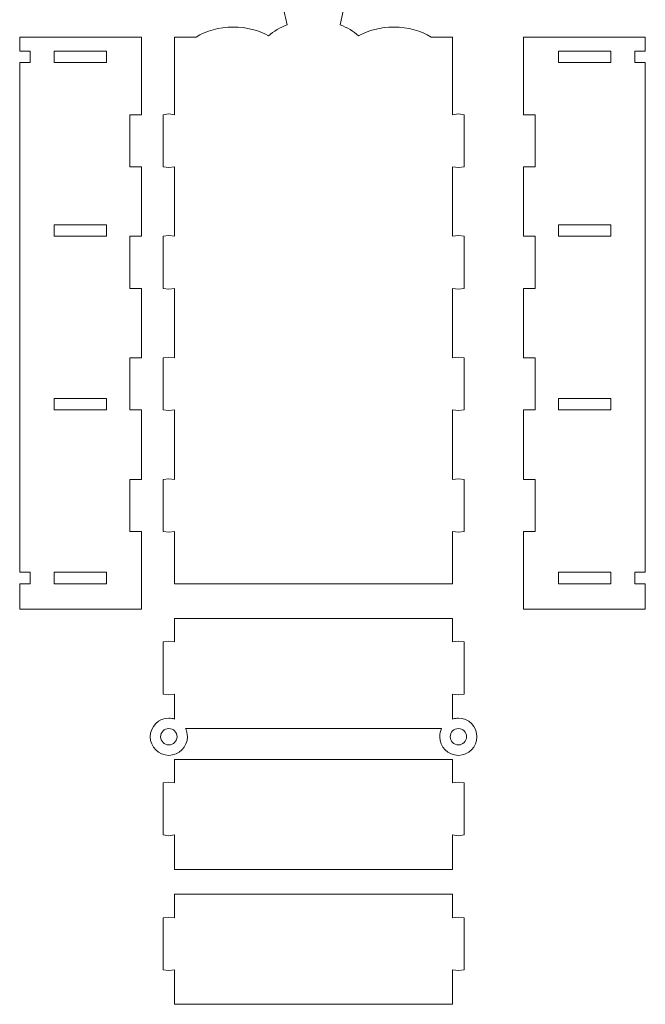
# Model space of a CAD drawing. Header units: centimetres. Extents: x -179 to 199, y -139 to 174.
# Tile 29 of 76: x -107 to -95, y 109 to 128. Entities that reach past the tile are written whole.
import ezdxf

# ---------------------------------------------------------------- set-up
doc = ezdxf.new("R2010")
doc.units = ezdxf.units.CM
doc.header["$MEASUREMENT"] = 0
doc.layers.add('Layer 1', color=7, linetype='Continuous')

msp = doc.modelspace()

# ---------------------------------------------------------------- linework, layer by layer
at = {"layer": 'Layer 1', "lineweight": 5}
for points, knots in [([(-98.50813, 127.17675), (-98.50813, 127.17675), (-98.50813, 126.15392), (-98.50813, 126.15392), (-98.50813, 126.15392), (-98.50813, 126.15392), (-98.39557, 126.16783), (-98.39557, 126.16783), (-98.39557, 126.16783), (-98.39557, 126.16783), (-98.28327, 126.15392), (-98.28327, 126.15392), (-98.28327, 126.15392), (-98.28327, 126.15392), (-98.28327, 125.13161), (-98.28327, 125.13161), (-98.28327, 125.13161), (-98.28327, 125.13161), (-98.39557, 125.11771), (-98.39557, 125.11771), (-98.39557, 125.11771), (-98.39557, 125.11771), (-98.50813, 125.13161), (-98.50813, 125.13161), (-98.50813, 125.13161), (-98.50813, 125.13161), (-98.50813, 123.76802), (-98.50813, 123.76802), (-98.50813, 123.76802), (-98.50813, 123.76802), (-98.39557, 123.78167), (-98.39557, 123.78167), (-98.39557, 123.78167), (-98.39557, 123.78167), (-98.28327, 123.76802), (-98.28327, 123.76802), (-98.28327, 123.76802), (-98.28327, 123.76802), (-98.28327, 122.74519), (-98.28327, 122.74519), (-98.28327, 122.74519), (-98.28327, 122.74519), (-98.39557, 122.7318), (-98.39557, 122.7318), (-98.39557, 122.7318), (-98.39557, 122.7318), (-98.50813, 122.74519), (-98.50813, 122.74519), (-98.50813, 122.74519), (-98.50813, 122.74519), (-98.50813, 121.38186), (-98.50813, 121.38186), (-98.50813, 121.38186), (-98.50813, 121.38186), (-98.39557, 121.39525), (-98.39557, 121.39525), (-98.39557, 121.39525), (-98.39557, 121.39525), (-98.28327, 121.38186), (-98.28327, 121.38186), (-98.28327, 121.38186), (-98.28327, 121.38186), (-98.28327, 120.35903), (-98.28327, 120.35903), (-98.28327, 120.35903), (-98.28327, 120.35903), (-98.39557, 120.34564), (-98.39557, 120.34564), (-98.39557, 120.34564), (-98.39557, 120.34564), (-98.50813, 120.35903), (-98.50813, 120.35903), (-98.50813, 120.35903), (-98.50813, 120.35903), (-98.50813, 118.9957), (-98.50813, 118.9957), (-98.50813, 118.9957), (-98.50813, 118.9957), (-98.39557, 119.00935), (-98.39557, 119.00935), (-98.39557, 119.00935), (-98.39557, 119.00935), (-98.28327, 118.9957), (-98.28327, 118.9957), (-98.28327, 118.9957), (-98.28327, 118.9957), (-98.28327, 117.97313), (-98.28327, 117.97313), (-98.28327, 117.97313), (-98.28327, 117.97313), (-98.39557, 117.95948), (-98.39557, 117.95948), (-98.39557, 117.95948), (-98.39557, 117.95948), (-98.50813, 117.97313), (-98.50813, 117.97313), (-98.50813, 117.97313), (-98.50813, 117.97313), (-98.50813, 116.9503), (-98.50813, 116.9503), (-98.50813, 116.9503), (-98.50813, 116.9503), (-103.96225, 116.9503), (-103.96225, 116.9503), (-103.96225, 116.9503), (-103.96225, 116.9503), (-103.96225, 117.97313), (-103.96225, 117.97313), (-103.96225, 117.97313), (-103.96225, 117.97313), (-104.07481, 117.95948), (-104.07481, 117.95948), (-104.07481, 117.95948), (-104.07481, 117.95948), (-104.18711, 117.97313), (-104.18711, 117.97313), (-104.18711, 117.97313), (-104.18711, 117.97313), (-104.18711, 118.9957), (-104.18711, 118.9957), (-104.18711, 118.9957), (-104.18711, 118.9957), (-104.07481, 119.00935), (-104.07481, 119.00935), (-104.07481, 119.00935), (-104.07481, 119.00935), (-103.96225, 118.9957), (-103.96225, 118.9957), (-103.96225, 118.9957), (-103.96225, 118.9957), (-103.96225, 120.35903), (-103.96225, 120.35903), (-103.96225, 120.35903), (-103.96225, 120.35903), (-104.07481, 120.34564), (-104.07481, 120.34564), (-104.07481, 120.34564), (-104.07481, 120.34564), (-104.18711, 120.35903), (-104.18711, 120.35903), (-104.18711, 120.35903), (-104.18711, 120.35903), (-104.18711, 121.38186), (-104.18711, 121.38186), (-104.18711, 121.38186), (-104.18711, 121.38186), (-104.07481, 121.39525), (-104.07481, 121.39525), (-104.07481, 121.39525), (-104.07481, 121.39525), (-103.96225, 121.38186), (-103.96225, 121.38186), (-103.96225, 121.38186), (-103.96225, 121.38186), (-103.96225, 122.74519), (-103.96225, 122.74519), (-103.96225, 122.74519), (-103.96225, 122.74519), (-104.07481, 122.7318), (-104.07481, 122.7318), (-104.07481, 122.7318), (-104.07481, 122.7318), (-104.18711, 122.74519), (-104.18711, 122.74519), (-104.18711, 122.74519), (-104.18711, 122.74519), (-104.18711, 123.76802), (-104.18711, 123.76802), (-104.18711, 123.76802), (-104.18711, 123.76802), (-104.07481, 123.78167), (-104.07481, 123.78167), (-104.07481, 123.78167), (-104.07481, 123.78167), (-103.96225, 123.76802), (-103.96225, 123.76802), (-103.96225, 123.76802), (-103.96225, 123.76802), (-103.96225, 125.13161), (-103.96225, 125.13161), (-103.96225, 125.13161), (-103.96225, 125.13161), (-104.07481, 125.11771), (-104.07481, 125.11771), (-104.07481, 125.11771), (-104.07481, 125.11771), (-104.18711, 125.13161), (-104.18711, 125.13161), (-104.18711, 125.13161), (-104.18711, 125.13161), (-104.18711, 126.15392), (-104.18711, 126.15392), (-104.18711, 126.15392), (-104.18711, 126.15392), (-104.07481, 126.16783), (-104.07481, 126.16783), (-104.07481, 126.16783), (-104.07481, 126.16783), (-103.96225, 126.15392), (-103.96225, 126.15392), (-103.96225, 126.15392), (-103.96225, 126.15392), (-103.96225, 127.67773), (-103.96225, 127.67773), (-103.96225, 127.67773), (-103.96225, 127.67773), (-103.54163, 127.67773), (-103.54163, 127.67773), (-103.54163, 127.67773), (-103.34382, 127.80034), (-103.08805, 127.87426), (-102.80884, 127.87426), (-102.80884, 127.87426), (-102.54843, 127.87426), (-102.30863, 127.80987), (-102.11699, 127.70194), (-102.11699, 127.70194), (-102.01834, 127.79055), (-101.89522, 127.86421), (-101.7551, 127.91702), (-101.7551, 127.91702), (-101.7551, 127.91702), (-101.78601, 128.06126), (-101.78601, 128.06126), (-101.78601, 128.06126), (-101.79013, 128.08032), (-101.79348, 128.09603), (-101.7976, 128.11432), (-101.7976, 128.11432), (-101.7976, 128.11432), (-101.86586, 128.43216), (-101.86586, 128.43216), (-101.86586, 128.43216), (-101.86792, 128.44144), (-101.86921, 128.44942), (-101.87127, 128.46024), (-101.87127, 128.46024), (-101.87668, 128.48728), (-101.89239, 128.45972), (-101.93566, 128.49166), (-101.93566, 128.49166), (-101.9488, 128.50171), (-101.95833, 128.51072), (-101.96734, 128.52489), (-101.96734, 128.52489), (-101.97095, 128.5303), (-101.97481, 128.53931), (-101.97739, 128.54601), (-101.97739, 128.54601), (-101.97739, 128.54601), (-101.98563, 128.56893), (-101.98563, 128.56893), (-101.98563, 128.56893), (-101.98563, 128.56893), (-101.98563, 128.61195), (-101.98563, 128.61195), (-101.98563, 128.61195), (-101.98537, 128.61272), (-101.98486, 128.61427), (-101.98486, 128.61375), (-101.98486, 128.61375), (-101.98331, 128.60886), (-101.98357, 128.61659), (-101.98331, 128.6171), (-101.98331, 128.6171), (-101.98331, 128.6171), (-101.9761, 128.63874), (-101.9761, 128.63874), (-101.9761, 128.63874), (-101.97404, 128.64466), (-101.97378, 128.6444), (-101.97095, 128.65033), (-101.97095, 128.65033), (-101.97095, 128.65033), (-101.95627, 128.67171), (-101.95627, 128.67171), (-101.95627, 128.67171), (-101.95549, 128.67248), (-101.9524, 128.67609), (-101.95163, 128.6766), (-101.95163, 128.6766), (-101.89831, 128.73198), (-101.81692, 128.71189), (-101.78344, 128.64878), (-101.78344, 128.64878), (-101.76463, 128.61375), (-101.76669, 128.5643), (-101.78421, 128.53056), (-101.78421, 128.53056), (-101.79503, 128.50944), (-101.80713, 128.50583), (-101.81769, 128.48986), (-101.81769, 128.48986), (-101.80378, 128.46359), (-101.77674, 128.4283), (-101.75665, 128.4046), (-101.75665, 128.4046), (-101.75665, 128.4046), (-101.64795, 128.29282), (-101.64795, 128.29282), (-101.64795, 128.29282), (-101.62683, 128.27659), (-101.60391, 128.26113), (-101.57918, 128.25135), (-101.57918, 128.25135), (-101.53694, 128.2346), (-101.49985, 128.24723), (-101.46945, 128.2735), (-101.46945, 128.2735), (-101.4352, 128.30235), (-101.41021, 128.33763), (-101.38677, 128.37524), (-101.38677, 128.37524), (-101.38188, 128.38297), (-101.37776, 128.38889), (-101.37261, 128.39739), (-101.37261, 128.39739), (-101.36745, 128.40641), (-101.36462, 128.41362), (-101.35947, 128.42212), (-101.35947, 128.42212), (-101.35947, 128.42212), (-101.29095, 128.57434), (-101.29095, 128.57434), (-101.29095, 128.57434), (-101.28735, 128.58362), (-101.28426, 128.59237), (-101.28117, 128.60062), (-101.28117, 128.60062), (-101.27705, 128.61015), (-101.27344, 128.61839), (-101.27112, 128.62895), (-101.27112, 128.62895), (-101.30589, 128.63693), (-101.3332, 128.67737), (-101.34041, 128.71034), (-101.34041, 128.71034), (-101.3623, 128.80745), (-101.26674, 128.8958), (-101.17762, 128.8399), (-101.17762, 128.8399), (-101.17247, 128.83655), (-101.16835, 128.83192), (-101.1632, 128.82805), (-101.1632, 128.82805), (-101.12688, 128.79869), (-101.11915, 128.73584), (-101.13512, 128.69437), (-101.13512, 128.69437), (-101.14568, 128.6663), (-101.16887, 128.6359), (-101.19926, 128.62895), (-101.19926, 128.62895), (-101.19694, 128.61916), (-101.19308, 128.61015), (-101.18999, 128.60216), (-101.18999, 128.60216), (-101.18612, 128.59289), (-101.18355, 128.5849), (-101.1802, 128.57589), (-101.1802, 128.57589), (-101.16912, 128.54472), (-101.14955, 128.50094), (-101.13538, 128.47209), (-101.13538, 128.47209), (-101.12688, 128.4556), (-101.1207, 128.43809), (-101.11091, 128.42212), (-101.11091, 128.42212), (-101.09185, 128.39121), (-101.07665, 128.36159), (-101.05502, 128.33197), (-101.05502, 128.33197), (-101.05244, 128.32836), (-101.05064, 128.32527), (-101.04832, 128.32192), (-101.04832, 128.32192), (-101.03029, 128.29668), (-101.00608, 128.27427), (-100.97955, 128.25856), (-100.97955, 128.25856), (-100.93859, 128.23435), (-100.90743, 128.24182), (-100.86853, 128.26216), (-100.86853, 128.26216), (-100.82784, 128.28354), (-100.78869, 128.31935), (-100.75778, 128.35309), (-100.75778, 128.35309), (-100.75778, 128.35309), (-100.71528, 128.40383), (-100.71528, 128.40383), (-100.71528, 128.40383), (-100.69364, 128.43113), (-100.66891, 128.45895), (-100.65269, 128.48986), (-100.65269, 128.48986), (-100.66737, 128.51201), (-100.70085, 128.52437), (-100.7006, 128.58568), (-100.7006, 128.58568), (-100.7006, 128.61427), (-100.69905, 128.62766), (-100.68875, 128.64595), (-100.68875, 128.64595), (-100.67741, 128.66578), (-100.6751, 128.67351), (-100.65604, 128.68768), (-100.65604, 128.68768), (-100.65037, 128.6918), (-100.65191, 128.69077), (-100.64573, 128.69412), (-100.64573, 128.69412), (-100.63234, 128.70159), (-100.62178, 128.70674), (-100.60452, 128.70828), (-100.60452, 128.70828), (-100.56975, 128.71086), (-100.54193, 128.70081), (-100.51849, 128.6766), (-100.51849, 128.6766), (-100.50149, 128.65909), (-100.49531, 128.6408), (-100.48758, 128.6189), (-100.48758, 128.6189), (-100.48758, 128.6189), (-100.48552, 128.61375), (-100.48552, 128.61375), (-100.48552, 128.61375), (-100.48526, 128.6135), (-100.48501, 128.61272), (-100.48475, 128.61195), (-100.48475, 128.61195), (-100.48475, 128.61195), (-100.48475, 128.57151), (-100.48475, 128.57151), (-100.48475, 128.57151), (-100.48501, 128.571), (-100.48526, 128.56997), (-100.48552, 128.56971), (-100.48552, 128.56971), (-100.48578, 128.56919), (-100.48604, 128.56842), (-100.48604, 128.5679), (-100.48604, 128.5679), (-100.48629, 128.56739), (-100.48655, 128.56662), (-100.48655, 128.5661), (-100.48655, 128.5661), (-100.50123, 128.52025), (-100.52673, 128.47878), (-100.58108, 128.47363), (-100.58108, 128.47363), (-100.60169, 128.47157), (-100.59473, 128.47956), (-100.60426, 128.43216), (-100.60426, 128.43216), (-100.60426, 128.43216), (-100.71502, 127.91702), (-100.71502, 127.91702), (-100.71502, 127.91702), (-100.5749, 127.86421), (-100.45204, 127.79055), (-100.35339, 127.70194), (-100.35339, 127.70194), (-100.16175, 127.80987), (-99.92169, 127.87426), (-99.66129, 127.87426), (-99.66129, 127.87426), (-99.38208, 127.87426), (-99.12656, 127.80034), (-98.92875, 127.67773), (-98.92875, 127.67773), (-98.92875, 127.67773), (-98.50813, 127.67773), (-98.50813, 127.67773), (-98.50813, 127.67773), (-98.50813, 127.67773), (-98.50813, 127.17675), (-98.50813, 127.17675)], [0, 0, 0, 0, 0.00826446, 0.00826446, 0.00826446, 0.00826446, 0.01652893, 0.01652893, 0.01652893, 0.01652893, 0.02479339, 0.02479339, 0.02479339, 0.02479339, 0.03305785, 0.03305785, 0.03305785, 0.03305785, 0.04132231, 0.04132231, 0.04132231, 0.04132231, 0.04958678, 0.04958678, 0.04958678, 0.04958678, 0.05785124, 0.05785124, 0.05785124, 0.05785124, 0.0661157, 0.0661157, 0.0661157, 0.0661157, 0.07438017, 0.07438017, 0.07438017, 0.07438017, 0.08264463, 0.08264463, 0.08264463, 0.08264463, 0.09090909, 0.09090909, 0.09090909, 0.09090909, 0.09917355, 0.09917355, 0.09917355, 0.09917355, 0.10743802, 0.10743802, 0.10743802, 0.10743802, 0.11570248, 0.11570248, 0.11570248, 0.11570248, 0.12396694, 0.12396694, 0.12396694, 0.12396694, 0.1322314, 0.1322314, 0.1322314, 0.1322314, 0.14049587, 0.14049587, 0.14049587, 0.14049587, 0.14876033, 0.14876033, 0.14876033, 0.14876033, 0.15702479, 0.15702479, 0.15702479, 0.15702479, 0.16528926, 0.16528926, 0.16528926, 0.16528926, 0.17355372, 0.17355372, 0.17355372, 0.17355372, 0.18181818, 0.18181818, 0.18181818, 0.18181818, 0.19008264, 0.19008264, 0.19008264, 0.19008264, 0.19834711, 0.19834711, 0.19834711, 0.19834711, 0.20661157, 0.20661157, 0.20661157, 0.20661157, 0.21487603, 0.21487603, 0.21487603, 0.21487603, 0.2231405, 0.2231405, 0.2231405, 0.2231405, 0.23140496, 0.23140496, 0.23140496, 0.23140496, 0.23966942, 0.23966942, 0.23966942, 0.23966942, 0.24793388, 0.24793388, 0.24793388, 0.24793388, 0.25619835, 0.25619835, 0.25619835, 0.25619835, 0.26446281, 0.26446281, 0.26446281, 0.26446281, 0.27272727, 0.27272727, 0.27272727, 0.27272727, 0.28099174, 0.28099174, 0.28099174, 0.28099174, 0.2892562, 0.2892562, 0.2892562, 0.2892562, 0.29752066, 0.29752066, 0.29752066, 0.29752066, 0.30578512, 0.30578512, 0.30578512, 0.30578512, 0.31404959, 0.31404959, 0.31404959, 0.31404959, 0.32231405, 0.32231405, 0.32231405, 0.32231405, 0.33057851, 0.33057851, 0.33057851, 0.33057851, 0.33884298, 0.33884298, 0.33884298, 0.33884298, 0.34710744, 0.34710744, 0.34710744, 0.34710744, 0.3553719, 0.3553719, 0.3553719, 0.3553719, 0.36363636, 0.36363636, 0.36363636, 0.36363636, 0.37190083, 0.37190083, 0.37190083, 0.37190083, 0.38016529, 0.38016529, 0.38016529, 0.38016529, 0.38842975, 0.38842975, 0.38842975, 0.38842975, 0.39669421, 0.39669421, 0.39669421, 0.39669421, 0.40495868, 0.40495868, 0.40495868, 0.40495868, 0.41322314, 0.41322314, 0.41322314, 0.41322314, 0.4214876, 0.4214876, 0.4214876, 0.4214876, 0.42975207, 0.42975207, 0.42975207, 0.42975207, 0.43801653, 0.43801653, 0.43801653, 0.43801653, 0.44628099, 0.44628099, 0.44628099, 0.44628099, 0.45454545, 0.45454545, 0.45454545, 0.45454545, 0.46280992, 0.46280992, 0.46280992, 0.46280992, 0.47107438, 0.47107438, 0.47107438, 0.47107438, 0.47933884, 0.47933884, 0.47933884, 0.47933884, 0.48760331, 0.48760331, 0.48760331, 0.48760331, 0.49586777, 0.49586777, 0.49586777, 0.49586777, 0.50413223, 0.50413223, 0.50413223, 0.50413223, 0.51239669, 0.51239669, 0.51239669, 0.51239669, 0.52066116, 0.52066116, 0.52066116, 0.52066116, 0.52892562, 0.52892562, 0.52892562, 0.52892562, 0.53719008, 0.53719008, 0.53719008, 0.53719008, 0.54545455, 0.54545455, 0.54545455, 0.54545455, 0.55371901, 0.55371901, 0.55371901, 0.55371901, 0.56198347, 0.56198347, 0.56198347, 0.56198347, 0.57024793, 0.57024793, 0.57024793, 0.57024793, 0.5785124, 0.5785124, 0.5785124, 0.5785124, 0.58677686, 0.58677686, 0.58677686, 0.58677686, 0.59504132, 0.59504132, 0.59504132, 0.59504132, 0.60330579, 0.60330579, 0.60330579, 0.60330579, 0.61157025, 0.61157025, 0.61157025, 0.61157025, 0.61983471, 0.61983471, 0.61983471, 0.61983471, 0.62809917, 0.62809917, 0.62809917, 0.62809917, 0.63636364, 0.63636364, 0.63636364, 0.63636364, 0.6446281, 0.6446281, 0.6446281, 0.6446281, 0.65289256, 0.65289256, 0.65289256, 0.65289256, 0.66115702, 0.66115702, 0.66115702, 0.66115702, 0.66942149, 0.66942149, 0.66942149, 0.66942149, 0.67768595, 0.67768595, 0.67768595, 0.67768595, 0.68595041, 0.68595041, 0.68595041, 0.68595041, 0.69421488, 0.69421488, 0.69421488, 0.69421488, 0.70247934, 0.70247934, 0.70247934, 0.70247934, 0.7107438, 0.7107438, 0.7107438, 0.7107438, 0.71900826, 0.71900826, 0.71900826, 0.71900826, 0.72727273, 0.72727273, 0.72727273, 0.72727273, 0.73553719, 0.73553719, 0.73553719, 0.73553719, 0.74380165, 0.74380165, 0.74380165, 0.74380165, 0.75206612, 0.75206612, 0.75206612, 0.75206612, 0.76033058, 0.76033058, 0.76033058, 0.76033058, 0.76859504, 0.76859504, 0.76859504, 0.76859504, 0.7768595, 0.7768595, 0.7768595, 0.7768595, 0.78512397, 0.78512397, 0.78512397, 0.78512397, 0.79338843, 0.79338843, 0.79338843, 0.79338843, 0.80165289, 0.80165289, 0.80165289, 0.80165289, 0.80991736, 0.80991736, 0.80991736, 0.80991736, 0.81818182, 0.81818182, 0.81818182, 0.81818182, 0.82644628, 0.82644628, 0.82644628, 0.82644628, 0.83471074, 0.83471074, 0.83471074, 0.83471074, 0.84297521, 0.84297521, 0.84297521, 0.84297521, 0.85123967, 0.85123967, 0.85123967, 0.85123967, 0.85950413, 0.85950413, 0.85950413, 0.85950413, 0.8677686, 0.8677686, 0.8677686, 0.8677686, 0.87603306, 0.87603306, 0.87603306, 0.87603306, 0.88429752, 0.88429752, 0.88429752, 0.88429752, 0.89256198, 0.89256198, 0.89256198, 0.89256198, 0.90082645, 0.90082645, 0.90082645, 0.90082645, 0.90909091, 0.90909091, 0.90909091, 0.90909091, 0.91735537, 0.91735537, 0.91735537, 0.91735537, 0.92561983, 0.92561983, 0.92561983, 0.92561983, 0.9338843, 0.9338843, 0.9338843, 0.9338843, 0.94214876, 0.94214876, 0.94214876, 0.94214876, 0.95041322, 0.95041322, 0.95041322, 0.95041322, 0.95867769, 0.95867769, 0.95867769, 0.95867769, 0.96694215, 0.96694215, 0.96694215, 0.96694215, 0.97520661, 0.97520661, 0.97520661, 0.97520661, 0.98347107, 0.98347107, 0.98347107, 0.98347107, 1, 1, 1, 1]), ([(-104.6134, 127.67773), (-104.6134, 127.67773), (-106.99956, 127.67773), (-106.99956, 127.67773), (-106.99956, 127.67773), (-106.99956, 127.67773), (-106.99956, 127.40161), (-106.99956, 127.40161), (-106.99956, 127.40161), (-106.99956, 127.40161), (-106.79479, 127.40161), (-106.79479, 127.40161), (-106.79479, 127.40161), (-106.79479, 127.40161), (-106.79479, 127.17675), (-106.79479, 127.17675), (-106.79479, 127.17675), (-106.79479, 127.17675), (-106.99956, 127.17675), (-106.99956, 127.17675), (-106.99956, 127.17675), (-106.99956, 127.17675), (-106.99956, 117.17542), (-106.99956, 117.17542), (-106.99956, 117.17542), (-106.99956, 117.17542), (-106.79479, 117.17542), (-106.79479, 117.17542), (-106.79479, 117.17542), (-106.79479, 117.17542), (-106.79479, 116.9503), (-106.79479, 116.9503), (-106.79479, 116.9503), (-106.79479, 116.9503), (-106.99956, 116.9503), (-106.99956, 116.9503), (-106.99956, 116.9503), (-106.99956, 116.9503), (-106.99956, 116.44932), (-106.99956, 116.44932), (-106.99956, 116.44932), (-106.99956, 116.44932), (-104.6134, 116.44932), (-104.6134, 116.44932), (-104.6134, 116.44932), (-104.6134, 116.44932), (-104.6134, 117.97313), (-104.6134, 117.97313), (-104.6134, 117.97313), (-104.6134, 117.97313), (-104.83826, 117.97313), (-104.83826, 117.97313), (-104.83826, 117.97313), (-104.83826, 117.97313), (-104.83826, 118.9957), (-104.83826, 118.9957), (-104.83826, 118.9957), (-104.83826, 118.9957), (-104.6134, 118.9957), (-104.6134, 118.9957), (-104.6134, 118.9957), (-104.6134, 118.9957), (-104.6134, 120.35903), (-104.6134, 120.35903), (-104.6134, 120.35903), (-104.6134, 120.35903), (-104.83826, 120.35903), (-104.83826, 120.35903), (-104.83826, 120.35903), (-104.83826, 120.35903), (-104.83826, 121.38186), (-104.83826, 121.38186), (-104.83826, 121.38186), (-104.83826, 121.38186), (-104.6134, 121.38186), (-104.6134, 121.38186), (-104.6134, 121.38186), (-104.6134, 121.38186), (-104.6134, 122.74519), (-104.6134, 122.74519), (-104.6134, 122.74519), (-104.6134, 122.74519), (-104.83826, 122.74519), (-104.83826, 122.74519), (-104.83826, 122.74519), (-104.83826, 122.74519), (-104.83826, 123.76802), (-104.83826, 123.76802), (-104.83826, 123.76802), (-104.83826, 123.76802), (-104.6134, 123.76802), (-104.6134, 123.76802), (-104.6134, 123.76802), (-104.6134, 123.76802), (-104.6134, 125.13161), (-104.6134, 125.13161), (-104.6134, 125.13161), (-104.6134, 125.13161), (-104.83826, 125.13161), (-104.83826, 125.13161), (-104.83826, 125.13161), (-104.83826, 125.13161), (-104.83826, 126.15392), (-104.83826, 126.15392), (-104.83826, 126.15392), (-104.83826, 126.15392), (-104.6134, 126.15392), (-104.6134, 126.15392), (-104.6134, 126.15392), (-104.6134, 126.15392), (-104.6134, 127.67773), (-104.6134, 127.67773)], [0, 0, 0, 0, 0.03448276, 0.03448276, 0.03448276, 0.03448276, 0.06896552, 0.06896552, 0.06896552, 0.06896552, 0.10344828, 0.10344828, 0.10344828, 0.10344828, 0.13793103, 0.13793103, 0.13793103, 0.13793103, 0.17241379, 0.17241379, 0.17241379, 0.17241379, 0.20689655, 0.20689655, 0.20689655, 0.20689655, 0.24137931, 0.24137931, 0.24137931, 0.24137931, 0.27586207, 0.27586207, 0.27586207, 0.27586207, 0.31034483, 0.31034483, 0.31034483, 0.31034483, 0.34482759, 0.34482759, 0.34482759, 0.34482759, 0.37931034, 0.37931034, 0.37931034, 0.37931034, 0.4137931, 0.4137931, 0.4137931, 0.4137931, 0.44827586, 0.44827586, 0.44827586, 0.44827586, 0.48275862, 0.48275862, 0.48275862, 0.48275862, 0.51724138, 0.51724138, 0.51724138, 0.51724138, 0.55172414, 0.55172414, 0.55172414, 0.55172414, 0.5862069, 0.5862069, 0.5862069, 0.5862069, 0.62068966, 0.62068966, 0.62068966, 0.62068966, 0.65517241, 0.65517241, 0.65517241, 0.65517241, 0.68965517, 0.68965517, 0.68965517, 0.68965517, 0.72413793, 0.72413793, 0.72413793, 0.72413793, 0.75862069, 0.75862069, 0.75862069, 0.75862069, 0.79310345, 0.79310345, 0.79310345, 0.79310345, 0.82758621, 0.82758621, 0.82758621, 0.82758621, 0.86206897, 0.86206897, 0.86206897, 0.86206897, 0.89655172, 0.89655172, 0.89655172, 0.89655172, 0.93103448, 0.93103448, 0.93103448, 0.93103448, 1, 1, 1, 1]), ([(-97.11594, 127.67773), (-97.11594, 127.67773), (-94.72979, 127.67773), (-94.72979, 127.67773), (-94.72979, 127.67773), (-94.72979, 127.67773), (-94.72979, 127.40161), (-94.72979, 127.40161), (-94.72979, 127.40161), (-94.72979, 127.40161), (-94.93455, 127.40161), (-94.93455, 127.40161), (-94.93455, 127.40161), (-94.93455, 127.40161), (-94.93455, 127.17675), (-94.93455, 127.17675), (-94.93455, 127.17675), (-94.93455, 127.17675), (-94.72979, 127.17675), (-94.72979, 127.17675), (-94.72979, 127.17675), (-94.72979, 127.17675), (-94.72979, 117.17542), (-94.72979, 117.17542), (-94.72979, 117.17542), (-94.72979, 117.17542), (-94.93455, 117.17542), (-94.93455, 117.17542), (-94.93455, 117.17542), (-94.93455, 117.17542), (-94.93455, 116.9503), (-94.93455, 116.9503), (-94.93455, 116.9503), (-94.93455, 116.9503), (-94.72979, 116.9503), (-94.72979, 116.9503), (-94.72979, 116.9503), (-94.72979, 116.9503), (-94.72979, 116.44932), (-94.72979, 116.44932), (-94.72979, 116.44932), (-94.72979, 116.44932), (-97.11594, 116.44932), (-97.11594, 116.44932), (-97.11594, 116.44932), (-97.11594, 116.44932), (-97.11594, 117.97313), (-97.11594, 117.97313), (-97.11594, 117.97313), (-97.11594, 117.97313), (-96.89082, 117.97313), (-96.89082, 117.97313), (-96.89082, 117.97313), (-96.89082, 117.97313), (-96.89082, 118.9957), (-96.89082, 118.9957), (-96.89082, 118.9957), (-96.89082, 118.9957), (-97.11594, 118.9957), (-97.11594, 118.9957), (-97.11594, 118.9957), (-97.11594, 118.9957), (-97.11594, 120.35903), (-97.11594, 120.35903), (-97.11594, 120.35903), (-97.11594, 120.35903), (-96.89082, 120.35903), (-96.89082, 120.35903), (-96.89082, 120.35903), (-96.89082, 120.35903), (-96.89082, 121.38186), (-96.89082, 121.38186), (-96.89082, 121.38186), (-96.89082, 121.38186), (-97.11594, 121.38186), (-97.11594, 121.38186), (-97.11594, 121.38186), (-97.11594, 121.38186), (-97.11594, 122.74519), (-97.11594, 122.74519), (-97.11594, 122.74519), (-97.11594, 122.74519), (-96.89082, 122.74519), (-96.89082, 122.74519), (-96.89082, 122.74519), (-96.89082, 122.74519), (-96.89082, 123.76802), (-96.89082, 123.76802), (-96.89082, 123.76802), (-96.89082, 123.76802), (-97.11594, 123.76802), (-97.11594, 123.76802), (-97.11594, 123.76802), (-97.11594, 123.76802), (-97.11594, 125.13161), (-97.11594, 125.13161), (-97.11594, 125.13161), (-97.11594, 125.13161), (-96.89082, 125.13161), (-96.89082, 125.13161), (-96.89082, 125.13161), (-96.89082, 125.13161), (-96.89082, 126.15392), (-96.89082, 126.15392), (-96.89082, 126.15392), (-96.89082, 126.15392), (-97.11594, 126.15392), (-97.11594, 126.15392), (-97.11594, 126.15392), (-97.11594, 126.15392), (-97.11594, 127.67773), (-97.11594, 127.67773)], [0, 0, 0, 0, 0.03448276, 0.03448276, 0.03448276, 0.03448276, 0.06896552, 0.06896552, 0.06896552, 0.06896552, 0.10344828, 0.10344828, 0.10344828, 0.10344828, 0.13793103, 0.13793103, 0.13793103, 0.13793103, 0.17241379, 0.17241379, 0.17241379, 0.17241379, 0.20689655, 0.20689655, 0.20689655, 0.20689655, 0.24137931, 0.24137931, 0.24137931, 0.24137931, 0.27586207, 0.27586207, 0.27586207, 0.27586207, 0.31034483, 0.31034483, 0.31034483, 0.31034483, 0.34482759, 0.34482759, 0.34482759, 0.34482759, 0.37931034, 0.37931034, 0.37931034, 0.37931034, 0.4137931, 0.4137931, 0.4137931, 0.4137931, 0.44827586, 0.44827586, 0.44827586, 0.44827586, 0.48275862, 0.48275862, 0.48275862, 0.48275862, 0.51724138, 0.51724138, 0.51724138, 0.51724138, 0.55172414, 0.55172414, 0.55172414, 0.55172414, 0.5862069, 0.5862069, 0.5862069, 0.5862069, 0.62068966, 0.62068966, 0.62068966, 0.62068966, 0.65517241, 0.65517241, 0.65517241, 0.65517241, 0.68965517, 0.68965517, 0.68965517, 0.68965517, 0.72413793, 0.72413793, 0.72413793, 0.72413793, 0.75862069, 0.75862069, 0.75862069, 0.75862069, 0.79310345, 0.79310345, 0.79310345, 0.79310345, 0.82758621, 0.82758621, 0.82758621, 0.82758621, 0.86206897, 0.86206897, 0.86206897, 0.86206897, 0.89655172, 0.89655172, 0.89655172, 0.89655172, 0.93103448, 0.93103448, 0.93103448, 0.93103448, 1, 1, 1, 1]), ([(-105.29957, 127.17675), (-105.29957, 127.17675), (-106.32214, 127.17675), (-106.32214, 127.17675), (-106.32214, 127.17675), (-106.32214, 127.17675), (-106.32214, 127.40161), (-106.32214, 127.40161), (-106.32214, 127.40161), (-106.32214, 127.40161), (-105.29957, 127.40161), (-105.29957, 127.40161), (-105.29957, 127.40161), (-105.29957, 127.40161), (-105.29957, 127.17675), (-105.29957, 127.17675)], [0, 0, 0, 0, 0.2, 0.2, 0.2, 0.2, 0.4, 0.4, 0.4, 0.4, 0.6, 0.6, 0.6, 0.6, 1, 1, 1, 1]), ([(-96.42951, 127.17675), (-96.42951, 127.17675), (-95.40694, 127.17675), (-95.40694, 127.17675), (-95.40694, 127.17675), (-95.40694, 127.17675), (-95.40694, 127.40161), (-95.40694, 127.40161), (-95.40694, 127.40161), (-95.40694, 127.40161), (-96.42951, 127.40161), (-96.42951, 127.40161), (-96.42951, 127.40161), (-96.42951, 127.40161), (-96.42951, 127.17675), (-96.42951, 127.17675)], [0, 0, 0, 0, 0.2, 0.2, 0.2, 0.2, 0.4, 0.4, 0.4, 0.4, 0.6, 0.6, 0.6, 0.6, 1, 1, 1, 1]), ([(-105.29957, 123.76802), (-105.6406, 123.76802), (-105.98137, 123.76802), (-106.32214, 123.76802), (-106.32214, 123.76802), (-106.32214, 123.84297), (-106.32214, 123.91793), (-106.32214, 123.99288), (-106.32214, 123.99288), (-105.98137, 123.99288), (-105.6406, 123.99288), (-105.29957, 123.99288), (-105.29957, 123.99288), (-105.29957, 123.91793), (-105.29957, 123.84297), (-105.29957, 123.76802)], [0, 0, 0, 0, 0.2, 0.2, 0.2, 0.2, 0.4, 0.4, 0.4, 0.4, 0.6, 0.6, 0.6, 0.6, 1, 1, 1, 1]), ([(-96.42951, 123.76802), (-96.08874, 123.76802), (-95.74771, 123.76802), (-95.40694, 123.76802), (-95.40694, 123.76802), (-95.40694, 123.84297), (-95.40694, 123.91793), (-95.40694, 123.99288), (-95.40694, 123.99288), (-95.74771, 123.99288), (-96.08874, 123.99288), (-96.42951, 123.99288), (-96.42951, 123.99288), (-96.42951, 123.91793), (-96.42951, 123.84297), (-96.42951, 123.76802)], [0, 0, 0, 0, 0.2, 0.2, 0.2, 0.2, 0.4, 0.4, 0.4, 0.4, 0.6, 0.6, 0.6, 0.6, 1, 1, 1, 1]), ([(-105.29957, 120.35903), (-105.6406, 120.35903), (-105.98137, 120.35903), (-106.32214, 120.35903), (-106.32214, 120.35903), (-106.32214, 120.43399), (-106.32214, 120.5092), (-106.32214, 120.58415), (-106.32214, 120.58415), (-105.98137, 120.58415), (-105.6406, 120.58415), (-105.29957, 120.58415), (-105.29957, 120.58415), (-105.29957, 120.5092), (-105.29957, 120.43399), (-105.29957, 120.35903)], [0, 0, 0, 0, 0.2, 0.2, 0.2, 0.2, 0.4, 0.4, 0.4, 0.4, 0.6, 0.6, 0.6, 0.6, 1, 1, 1, 1]), ([(-96.42951, 120.35903), (-96.08874, 120.35903), (-95.74771, 120.35903), (-95.40694, 120.35903), (-95.40694, 120.35903), (-95.40694, 120.43399), (-95.40694, 120.5092), (-95.40694, 120.58415), (-95.40694, 120.58415), (-95.74771, 120.58415), (-96.08874, 120.58415), (-96.42951, 120.58415), (-96.42951, 120.58415), (-96.42951, 120.5092), (-96.42951, 120.43399), (-96.42951, 120.35903)], [0, 0, 0, 0, 0.2, 0.2, 0.2, 0.2, 0.4, 0.4, 0.4, 0.4, 0.6, 0.6, 0.6, 0.6, 1, 1, 1, 1]), ([(-105.29957, 116.9503), (-105.29957, 116.9503), (-106.32214, 116.9503), (-106.32214, 116.9503), (-106.32214, 116.9503), (-106.32214, 116.9503), (-106.32214, 117.17542), (-106.32214, 117.17542), (-106.32214, 117.17542), (-106.32214, 117.17542), (-105.29957, 117.17542), (-105.29957, 117.17542), (-105.29957, 117.17542), (-105.29957, 117.17542), (-105.29957, 116.9503), (-105.29957, 116.9503)], [0, 0, 0, 0, 0.2, 0.2, 0.2, 0.2, 0.4, 0.4, 0.4, 0.4, 0.6, 0.6, 0.6, 0.6, 1, 1, 1, 1]), ([(-96.42951, 116.9503), (-96.42951, 116.9503), (-95.40694, 116.9503), (-95.40694, 116.9503), (-95.40694, 116.9503), (-95.40694, 116.9503), (-95.40694, 117.17542), (-95.40694, 117.17542), (-95.40694, 117.17542), (-95.40694, 117.17542), (-96.42951, 117.17542), (-96.42951, 117.17542), (-96.42951, 117.17542), (-96.42951, 117.17542), (-96.42951, 116.9503), (-96.42951, 116.9503)], [0, 0, 0, 0, 0.2, 0.2, 0.2, 0.2, 0.4, 0.4, 0.4, 0.4, 0.6, 0.6, 0.6, 0.6, 1, 1, 1, 1]), ([(-103.96225, 116.26799), (-103.96225, 116.26799), (-103.96225, 115.80693), (-103.96225, 115.80693), (-103.96225, 115.80693), (-103.96225, 115.80693), (-104.07481, 115.82033), (-104.07481, 115.82033), (-104.07481, 115.82033), (-104.07481, 115.82033), (-104.18711, 115.80693), (-104.18711, 115.80693), (-104.18711, 115.80693), (-104.18711, 115.80693), (-104.18711, 114.78411), (-104.18711, 114.78411), (-104.18711, 114.78411), (-104.18711, 114.78411), (-104.07481, 114.77046), (-104.07481, 114.77046), (-104.07481, 114.77046), (-104.07481, 114.77046), (-103.96225, 114.78411), (-103.96225, 114.78411), (-103.96225, 114.78411), (-103.96225, 114.78411), (-103.96225, 114.29369), (-103.96225, 114.29369), (-103.96225, 114.29369), (-103.99754, 114.30528), (-104.0354, 114.31146), (-104.07481, 114.31146), (-104.07481, 114.31146), (-104.27623, 114.31146), (-104.43979, 114.1479), (-104.43979, 113.94622), (-104.43979, 113.94622), (-104.43979, 113.7448), (-104.27623, 113.58124), (-104.07481, 113.58124), (-104.07481, 113.58124), (-103.87287, 113.58124), (-103.70957, 113.7448), (-103.70957, 113.94622), (-103.70957, 113.94622), (-103.70957, 114.00392), (-103.72297, 114.05852), (-103.74666, 114.10695), (-103.74666, 114.10695), (-103.74666, 114.10695), (-98.72372, 114.10695), (-98.72372, 114.10695), (-98.72372, 114.10695), (-98.74742, 114.05852), (-98.76081, 114.00392), (-98.76081, 113.94622), (-98.76081, 113.94622), (-98.76081, 113.7448), (-98.59751, 113.58124), (-98.39557, 113.58124), (-98.39557, 113.58124), (-98.19389, 113.58124), (-98.03059, 113.7448), (-98.03059, 113.94622), (-98.03059, 113.94622), (-98.03059, 114.1479), (-98.19389, 114.31146), (-98.39557, 114.31146), (-98.39557, 114.31146), (-98.43498, 114.31146), (-98.47258, 114.30528), (-98.50813, 114.29369), (-98.50813, 114.29369), (-98.50813, 114.29369), (-98.50813, 114.78411), (-98.50813, 114.78411), (-98.50813, 114.78411), (-98.50813, 114.78411), (-98.39557, 114.77046), (-98.39557, 114.77046), (-98.39557, 114.77046), (-98.39557, 114.77046), (-98.28327, 114.78411), (-98.28327, 114.78411), (-98.28327, 114.78411), (-98.28327, 114.78411), (-98.28327, 115.80693), (-98.28327, 115.80693), (-98.28327, 115.80693), (-98.28327, 115.80693), (-98.39557, 115.82033), (-98.39557, 115.82033), (-98.39557, 115.82033), (-98.39557, 115.82033), (-98.50813, 115.80693), (-98.50813, 115.80693), (-98.50813, 115.80693), (-98.50813, 115.80693), (-98.50813, 116.26799), (-98.50813, 116.26799), (-98.50813, 116.26799), (-98.50813, 116.26799), (-103.96225, 116.26799), (-103.96225, 116.26799)], [0, 0, 0, 0, 0.03703704, 0.03703704, 0.03703704, 0.03703704, 0.07407407, 0.07407407, 0.07407407, 0.07407407, 0.11111111, 0.11111111, 0.11111111, 0.11111111, 0.14814815, 0.14814815, 0.14814815, 0.14814815, 0.18518519, 0.18518519, 0.18518519, 0.18518519, 0.22222222, 0.22222222, 0.22222222, 0.22222222, 0.25925926, 0.25925926, 0.25925926, 0.25925926, 0.2962963, 0.2962963, 0.2962963, 0.2962963, 0.33333333, 0.33333333, 0.33333333, 0.33333333, 0.37037037, 0.37037037, 0.37037037, 0.37037037, 0.40740741, 0.40740741, 0.40740741, 0.40740741, 0.44444444, 0.44444444, 0.44444444, 0.44444444, 0.48148148, 0.48148148, 0.48148148, 0.48148148, 0.51851852, 0.51851852, 0.51851852, 0.51851852, 0.55555556, 0.55555556, 0.55555556, 0.55555556, 0.59259259, 0.59259259, 0.59259259, 0.59259259, 0.62962963, 0.62962963, 0.62962963, 0.62962963, 0.66666667, 0.66666667, 0.66666667, 0.66666667, 0.7037037, 0.7037037, 0.7037037, 0.7037037, 0.74074074, 0.74074074, 0.74074074, 0.74074074, 0.77777778, 0.77777778, 0.77777778, 0.77777778, 0.81481481, 0.81481481, 0.81481481, 0.81481481, 0.85185185, 0.85185185, 0.85185185, 0.85185185, 0.88888889, 0.88888889, 0.88888889, 0.88888889, 0.92592593, 0.92592593, 0.92592593, 0.92592593, 1, 1, 1, 1]), ([(-104.23528, 113.94622), (-104.23528, 113.85762), (-104.16342, 113.7855), (-104.07481, 113.7855), (-104.07481, 113.7855), (-103.98595, 113.7855), (-103.91408, 113.85762), (-103.91408, 113.94622), (-103.91408, 113.94622), (-103.91408, 114.03508), (-103.98595, 114.10695), (-104.07481, 114.10695), (-104.07481, 114.10695), (-104.16342, 114.10695), (-104.23528, 114.03508), (-104.23528, 113.94622)], [0, 0, 0, 0, 0.2, 0.2, 0.2, 0.2, 0.4, 0.4, 0.4, 0.4, 0.6, 0.6, 0.6, 0.6, 1, 1, 1, 1]), ([(-98.5563, 113.94622), (-98.5563, 113.85762), (-98.48443, 113.7855), (-98.39557, 113.7855), (-98.39557, 113.7855), (-98.30696, 113.7855), (-98.2351, 113.85762), (-98.2351, 113.94622), (-98.2351, 113.94622), (-98.2351, 114.03508), (-98.30696, 114.10695), (-98.39557, 114.10695), (-98.39557, 114.10695), (-98.48443, 114.10695), (-98.5563, 114.03508), (-98.5563, 113.94622)], [0, 0, 0, 0, 0.2, 0.2, 0.2, 0.2, 0.4, 0.4, 0.4, 0.4, 0.6, 0.6, 0.6, 0.6, 1, 1, 1, 1]), ([(-103.96225, 113.50216), (-103.96225, 113.50216), (-103.96225, 113.04085), (-103.96225, 113.04085), (-103.96225, 113.04085), (-103.96225, 113.04085), (-104.07481, 113.0545), (-104.07481, 113.0545), (-104.07481, 113.0545), (-104.07481, 113.0545), (-104.18711, 113.04085), (-104.18711, 113.04085), (-104.18711, 113.04085), (-104.18711, 113.04085), (-104.18711, 112.01828), (-104.18711, 112.01828), (-104.18711, 112.01828), (-104.18711, 112.01828), (-104.07481, 112.00463), (-104.07481, 112.00463), (-104.07481, 112.00463), (-104.07481, 112.00463), (-103.96225, 112.01828), (-103.96225, 112.01828), (-103.96225, 112.01828), (-103.96225, 112.01828), (-103.96225, 111.34112), (-103.96225, 111.34112), (-103.96225, 111.34112), (-103.96225, 111.34112), (-98.50813, 111.34112), (-98.50813, 111.34112), (-98.50813, 111.34112), (-98.50813, 111.34112), (-98.50813, 112.01828), (-98.50813, 112.01828), (-98.50813, 112.01828), (-98.50813, 112.01828), (-98.39557, 112.00463), (-98.39557, 112.00463), (-98.39557, 112.00463), (-98.39557, 112.00463), (-98.28327, 112.01828), (-98.28327, 112.01828), (-98.28327, 112.01828), (-98.28327, 112.01828), (-98.28327, 113.04085), (-98.28327, 113.04085), (-98.28327, 113.04085), (-98.28327, 113.04085), (-98.39557, 113.0545), (-98.39557, 113.0545), (-98.39557, 113.0545), (-98.39557, 113.0545), (-98.50813, 113.04085), (-98.50813, 113.04085), (-98.50813, 113.04085), (-98.50813, 113.04085), (-98.50813, 113.50216), (-98.50813, 113.50216), (-98.50813, 113.50216), (-98.50813, 113.50216), (-103.96225, 113.50216), (-103.96225, 113.50216)], [0, 0, 0, 0, 0.05882353, 0.05882353, 0.05882353, 0.05882353, 0.11764706, 0.11764706, 0.11764706, 0.11764706, 0.17647059, 0.17647059, 0.17647059, 0.17647059, 0.23529412, 0.23529412, 0.23529412, 0.23529412, 0.29411765, 0.29411765, 0.29411765, 0.29411765, 0.35294118, 0.35294118, 0.35294118, 0.35294118, 0.41176471, 0.41176471, 0.41176471, 0.41176471, 0.47058824, 0.47058824, 0.47058824, 0.47058824, 0.52941176, 0.52941176, 0.52941176, 0.52941176, 0.58823529, 0.58823529, 0.58823529, 0.58823529, 0.64705882, 0.64705882, 0.64705882, 0.64705882, 0.70588235, 0.70588235, 0.70588235, 0.70588235, 0.76470588, 0.76470588, 0.76470588, 0.76470588, 0.82352941, 0.82352941, 0.82352941, 0.82352941, 0.88235294, 0.88235294, 0.88235294, 0.88235294, 1, 1, 1, 1]), ([(-103.96225, 110.85688), (-103.96225, 110.85688), (-103.96225, 110.39531), (-103.96225, 110.39531), (-103.96225, 110.39531), (-103.96225, 110.39531), (-104.07481, 110.40896), (-104.07481, 110.40896), (-104.07481, 110.40896), (-104.07481, 110.40896), (-104.18711, 110.39531), (-104.18711, 110.39531), (-104.18711, 110.39531), (-104.18711, 110.39531), (-104.18711, 109.37274), (-104.18711, 109.37274), (-104.18711, 109.37274), (-104.18711, 109.37274), (-104.07481, 109.35909), (-104.07481, 109.35909), (-104.07481, 109.35909), (-104.07481, 109.35909), (-103.96225, 109.37274), (-103.96225, 109.37274), (-103.96225, 109.37274), (-103.96225, 109.37274), (-103.96225, 108.69558), (-103.96225, 108.69558), (-103.96225, 108.69558), (-103.96225, 108.69558), (-98.50813, 108.69558), (-98.50813, 108.69558), (-98.50813, 108.69558), (-98.50813, 108.69558), (-98.50813, 109.37274), (-98.50813, 109.37274), (-98.50813, 109.37274), (-98.50813, 109.37274), (-98.39557, 109.35909), (-98.39557, 109.35909), (-98.39557, 109.35909), (-98.39557, 109.35909), (-98.28327, 109.37274), (-98.28327, 109.37274), (-98.28327, 109.37274), (-98.28327, 109.37274), (-98.28327, 110.39531), (-98.28327, 110.39531), (-98.28327, 110.39531), (-98.28327, 110.39531), (-98.39557, 110.40896), (-98.39557, 110.40896), (-98.39557, 110.40896), (-98.39557, 110.40896), (-98.50813, 110.39531), (-98.50813, 110.39531), (-98.50813, 110.39531), (-98.50813, 110.39531), (-98.50813, 110.85688), (-98.50813, 110.85688), (-98.50813, 110.85688), (-98.50813, 110.85688), (-103.96225, 110.85688), (-103.96225, 110.85688)], [0, 0, 0, 0, 0.05882353, 0.05882353, 0.05882353, 0.05882353, 0.11764706, 0.11764706, 0.11764706, 0.11764706, 0.17647059, 0.17647059, 0.17647059, 0.17647059, 0.23529412, 0.23529412, 0.23529412, 0.23529412, 0.29411765, 0.29411765, 0.29411765, 0.29411765, 0.35294118, 0.35294118, 0.35294118, 0.35294118, 0.41176471, 0.41176471, 0.41176471, 0.41176471, 0.47058824, 0.47058824, 0.47058824, 0.47058824, 0.52941176, 0.52941176, 0.52941176, 0.52941176, 0.58823529, 0.58823529, 0.58823529, 0.58823529, 0.64705882, 0.64705882, 0.64705882, 0.64705882, 0.70588235, 0.70588235, 0.70588235, 0.70588235, 0.76470588, 0.76470588, 0.76470588, 0.76470588, 0.82352941, 0.82352941, 0.82352941, 0.82352941, 0.88235294, 0.88235294, 0.88235294, 0.88235294, 1, 1, 1, 1])]:
    msp.add_open_spline(points, degree=3, knots=knots, dxfattribs=at)

doc.saveas('drawing.dxf')
